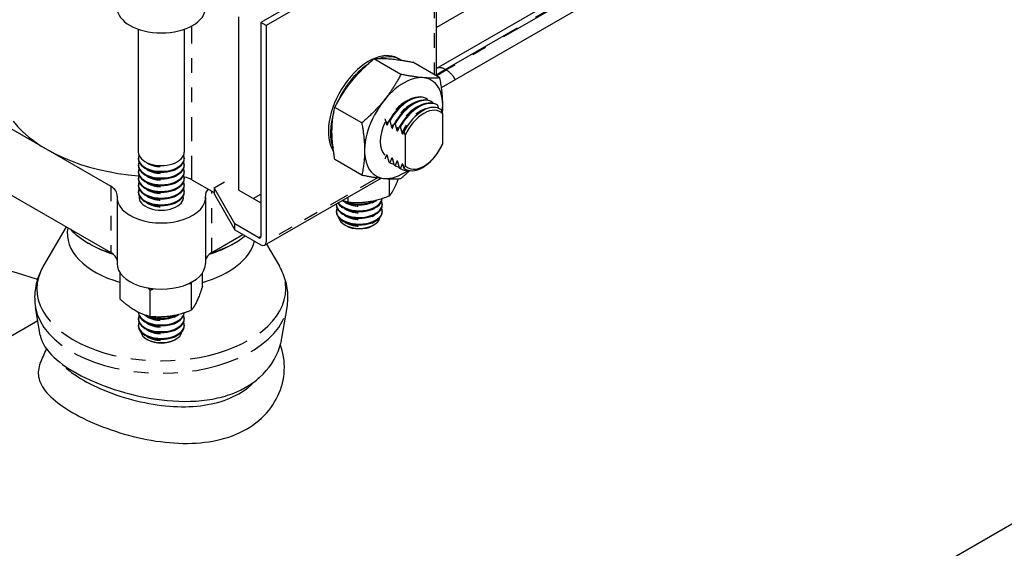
# Model space of a CAD drawing. Header units: inches. Extents: x 3 to 360, y 8 to 227.
# Tile 81 of 98: x 112.36 to 119.04, y 164.29 to 167.87. Entities that reach past the tile are written whole.
import ezdxf

# ---------------------------------------------------------------- set-up
doc = ezdxf.new("R2010")
doc.units = ezdxf.units.IN
doc.header["$LTSCALE"] = 10.666667
doc.header["$MEASUREMENT"] = 0
doc.linetypes.add('DOUBLE_DASH_DOUBLE_DOT', pattern=[0.74, 0.24, -0.06, 0.24, -0.06, 0.01, -0.06, 0.01, -0.06])
doc.layers.get('0').update_dxf_attribs({"lineweight": 25})
doc.layers.add('PHANTOM', color=7, linetype='DOUBLE_DASH_DOUBLE_DOT', lineweight=25)

msp = doc.modelspace()

# ---------------------------------------------------------------- linework, layer by layer
for p, q in [((115.2251, 167.4135), (119.9329, 170.1316)), ((118.3403, 169.6399), (115.1911, 167.8217)), ((118.3797, 169.384), (115.1911, 167.5431)), ((115.1911, 167.4931), (115.1911, 168.5143)), ((114.3937, 168.0828), (113.9999, 167.8554)), ((114.4291, 168.0624), (114.0353, 167.835)), ((113.8493, 166.7176), (113.8493, 167.8934)), ((114.0353, 167.835), (113.9999, 167.8554)), ((113.9999, 167.8554), (113.9999, 166.4021)), ((114.0353, 167.835), (114.0353, 166.3653)), ((113.1676, 167.8096), (113.1676, 166.9748)), ((113.4801, 167.8096), (113.4801, 166.9748)), ((114.9494, 167.5032), (114.7664, 167.6089)), ((114.9281, 167.6122), (114.9423, 167.604)), ((115.2147, 167.4795), (115.0317, 167.5852)), ((115.1269, 167.3358), (115.1225, 167.3383)), ((115.1623, 167.3154), (115.1579, 167.3179)), ((115.1976, 167.2949), (115.1932, 167.2975)), ((112.1115, 167.2449), (112.9806, 166.7431)), ((114.6842, 167.1733), (114.5012, 167.2789)), ((115.2331, 167.0305), (115.2331, 167.2351)), ((114.8702, 167.19), (114.8747, 167.1874)), ((114.9056, 167.1696), (114.91, 167.167)), ((114.9409, 167.1492), (114.9454, 167.1466)), ((114.9785, 167.0881), (114.9785, 166.8835)), ((113.1676, 166.9351), (113.1676, 166.9295)), ((113.4801, 166.9351), (113.4801, 166.9295)), ((114.6842, 166.8196), (114.5012, 166.9253)), ((114.8747, 166.9041), (114.8702, 166.9067)), ((114.8769, 166.9028), (114.8725, 166.9053)), ((113.1676, 166.8898), (113.1676, 166.8841)), ((113.1676, 166.8444), (113.1676, 166.8387)), ((113.4801, 166.8898), (113.4801, 166.8841)), ((113.4801, 166.8444), (113.4801, 166.8387)), ((114.91, 166.8837), (114.9056, 166.8863)), ((114.9123, 166.8823), (114.9079, 166.8849)), ((114.9454, 166.8633), (114.9409, 166.8658)), ((114.9476, 166.8619), (114.9432, 166.8645)), ((112.1115, 166.7958), (112.9806, 166.294)), ((113.1676, 166.799), (113.1676, 166.7934)), ((113.4801, 166.799), (113.4801, 166.7934)), ((113.5311, 166.787), (113.6817, 166.7001)), ((113.6817, 166.7327), (113.7524, 166.7736)), ((114.0249, 166.3424), (114.8154, 166.7988)), ((114.8716, 166.6772), (114.8716, 166.7943)), ((113.1676, 166.7537), (113.1676, 166.748)), ((113.1676, 166.7083), (113.1676, 166.7026)), ((113.4801, 166.7537), (113.4801, 166.748)), ((113.4801, 166.7083), (113.4801, 166.7026)), ((113.8232, 166.4878), (113.6817, 166.7327)), ((113.6817, 166.7327), (113.6817, 166.6919)), ((113.8493, 166.7176), (113.9999, 166.6307)), ((113.0239, 166.6674), (113.0239, 166.2183)), ((113.6239, 166.6674), (113.6239, 166.2183)), ((113.6817, 166.6919), (113.8232, 166.447)), ((113.9483, 166.6605), (113.9999, 166.6903)), ((114.5926, 166.634), (114.5926, 166.6702)), ((114.5111, 166.6221), (114.5111, 166.6165)), ((114.5111, 166.5768), (114.5111, 166.5711)), ((114.8236, 166.6221), (114.8236, 166.6165)), ((114.8236, 166.5768), (114.8236, 166.5711)), ((112.678, 166.4687), (112.5229, 166.2003)), ((113.8232, 166.447), (113.8232, 166.4878)), ((113.9858, 166.3939), (113.8232, 166.4878)), ((113.8232, 166.447), (113.9999, 166.3449)), ((114.5766, 166.4761), (114.5678, 166.4812)), ((114.7582, 166.4761), (114.767, 166.4812)), ((113.6671, 166.294), (113.8776, 166.4155)), ((112.843, 166.3489), (112.8289, 166.3571)), ((113.8047, 166.3489), (113.8189, 166.3571)), ((114.0383, 166.3501), (114.1248, 166.2003)), ((101.3872, 154.2281), (122.1829, 166.2344)), ((113.045, 165.9762), (113.045, 166.1545)), ((113.6028, 166.0625), (113.6028, 166.1545)), ((113.2491, 165.8584), (113.2491, 166.039)), ((113.5281, 165.9015), (113.5281, 166.0822)), ((112.5025, 165.7323), (112.4703, 165.9207)), ((114.1416, 165.711), (114.1775, 165.9207)), ((98.7638, 157.9096), (112.4855, 165.8318)), ((113.1676, 165.888), (113.1676, 165.8861)), ((113.1676, 165.8465), (113.1676, 165.8408)), ((113.4801, 165.8465), (113.4801, 165.8408)), ((113.1676, 165.8011), (113.1676, 165.7954)), ((113.4801, 165.8011), (113.4801, 165.7954)), ((113.2331, 165.7005), (113.2243, 165.7055)), ((113.4147, 165.7005), (113.4235, 165.7055))]:
    msp.add_line(p, q)
for centre, major_axis, start_param, end_param in [((113.3239, 167.9574), (0.3, 0), 3.141593, 6.283185), ((114.7331, 167.2744), (0.195, 0.3377), 0, 2.864859), ((114.7473, 167.2663), (-0.195, -0.3377), 4.025731, 4.918534), ((114.7473, 167.2663), (0.195, 0.3377), 6.244972, 6.85801), ((114.9686, 167.1385), (0.1875, 0.3248), 5.345007, 10.316355), ((114.9975, 167.1218), (0.125, 0.2165), 0, 1.5892), ((115.0019, 167.1193), (0.125, 0.2165), 6.264781, 7.872386), ((115.0329, 167.1014), (0.125, 0.2165), 0, 1.5892), ((115.0373, 167.0988), (0.125, 0.2165), 6.264781, 7.872386), ((115.0682, 167.081), (0.125, 0.2165), 0, 1.5892), ((115.0726, 167.0784), (0.125, 0.2165), 6.264781, 7.872386), ((114.7473, 167.2663), (-0.195, -0.3377), 5.082231, 5.855304), ((115.0977, 167.064), (0.1178, 0.2041), 6.199266, 7.937901), ((115.1058, 167.0593), (0.1097, 0.1899), 6.105981, 8.031186), ((113.3239, 167.4431), (1.1, 0), 3.561206, 4.571908), ((114.9686, 167.1385), (-0.1125, -0.1949), 4.854286, 6.141288), ((115.1058, 167.0593), (-0.1097, -0.1899), 6.105981, 8.031186), ((113.3239, 166.9748), (-0.1562, 0), 0, 3.141593), ((115.0977, 167.064), (-0.1178, -0.2041), 6.199266, 7.937901), ((113.3239, 166.9351), (0.1562, 0), 2.91979, 6.504988), ((113.3239, 166.8898), (0.1562, 0), 2.91979, 6.504988), ((113.3239, 166.9295), (-0.1562, 0), 0, 3.141593), ((114.9975, 167.1218), (-0.125, -0.2165), 6.264781, 6.283185), ((115.0019, 167.1193), (-0.125, -0.2165), 6.264781, 6.479417), ((113.3239, 166.8444), (0.1562, 0), 2.91979, 6.504988), ((113.3239, 166.8841), (-0.1562, 0), 0, 3.141593), ((113.3239, 166.8387), (-0.1562, 0), 0, 3.141593), ((115.0329, 167.1014), (-0.125, -0.2165), 6.264781, 6.283185), ((115.0373, 167.0988), (-0.125, -0.2165), 6.264781, 6.479417), ((115.0682, 167.081), (-0.125, -0.2165), 6.264781, 6.283185), ((115.0726, 167.0784), (-0.125, -0.2165), 6.264781, 6.671368), ((113.3239, 166.799), (0.1562, 0), 2.91979, 6.504988), ((113.3239, 166.7537), (0.1562, 0), 2.91979, 6.504988), ((113.3239, 166.7934), (-0.1562, 0), 0, 3.141593), ((113.4321, 166.7299), (0.14, 0), 0.785398, 1.22416), ((112.8746, 166.6818), (0.15, 0), 6.227515, 7.068583), ((113.3239, 166.7083), (0.1562, 0), 2.91979, 6.504988), ((113.3239, 166.748), (-0.1562, 0), 0, 3.141593), ((113.3239, 166.7026), (-0.1562, 0), 0, 3.141593), ((113.7732, 166.6818), (-0.15, 0), 5.783956, 6.338856), ((113.3239, 166.6674), (-0.3, 0), 6.227515, 9.480448), ((113.3239, 166.6674), (0.15, 0), 3.042255, 6.382523), ((114.6674, 166.6221), (0.1562, 0), 3.130484, 6.504988), ((114.6674, 166.6618), (-0.1562, 0), 0.369724, 3.117945), ((114.6674, 166.6675), (0.1562, 0), 3.559406, 6.194502), ((114.6674, 166.7072), (0.1562, 0), 3.887926, 5.577668), ((114.6674, 166.7129), (-0.1562, 0), 1.034741, 2.282431), ((114.6674, 166.5768), (0.1562, 0), 2.91979, 6.504988), ((114.6674, 166.6165), (-0.1562, 0), 0, 3.141593), ((114.6674, 166.5711), (-0.1562, 0), 0, 3.141593), ((114.6674, 166.5387), (0.1408, 0), 3.232047, 6.192731), ((113.3239, 166.4224), (-0.638, 0), 6.175431, 7.401538), ((113.3239, 166.6429), (-0.7, 0), 0.491572, 1.075249), ((114.6674, 166.5286), (-0.1284, 0), 0.785398, 2.356194), ((113.3239, 166.4224), (0.638, 0), 5.164833, 6.141876), ((113.3239, 166.6429), (-0.7, 0), 2.066344, 2.518477), ((113.9858, 166.4102), (0.01, -0.0173), 5.497787, 7.068583), ((113.9999, 166.3857), (0.025, -0.0433), 5.497787, 7.068583), ((113.3239, 166.6266), (0.68, 0), 3.926991, 4.212614), ((113.3239, 166.6266), (0.68, 0), 5.212164, 5.497787), ((112.8746, 166.2328), (0.15, 0), 0.096449, 0.785398), ((113.7732, 166.2328), (-0.15, 0), 5.497787, 6.186736), ((113.3239, 166.2183), (-0.3, 0), 0, 3.141593), ((113.3239, 165.8465), (0.1562, 0), 2.91979, 6.504988), ((113.3239, 165.8861), (-0.1562, 0), 0, 3.117945), ((113.3239, 165.8408), (-0.1562, 0), 0, 3.141593), ((113.3239, 165.8918), (0.1562, 0), 3.185026, 6.194502), ((113.3239, 165.9315), (0.1562, 0), 3.887926, 5.577668), ((113.3239, 165.9372), (-0.1562, 0), 1.034741, 2.282431), ((113.3239, 165.8011), (0.1562, 0), 2.91979, 6.504988), ((113.3239, 165.7954), (-0.1562, 0), 0, 3.141593), ((113.3239, 165.763), (0.1408, 0), 3.232047, 6.192731), ((113.3239, 165.7529), (-0.1284, 0), 0.785398, 2.356194)]:
    msp.add_ellipse(centre, major_axis=major_axis, ratio=0.57735, start_param=start_param, end_param=end_param)
for points, weights in [([(114.5012, 167.2789), (114.5981, 167.4645), (114.7664, 167.6089)], [1, 1.15470053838, 1]), ([(114.7664, 167.6089), (114.8634, 167.6176), (115.0317, 167.5852)], [1, 1.15470053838, 1]), ([(114.9494, 167.5032), (114.8525, 167.3176), (114.6842, 167.1733)], [1, 1.15470053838, 1]), ([(115.2147, 167.4795), (115.1178, 167.4707), (114.9494, 167.5032)], [1, 1.15470053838, 1]), ([(115.2319, 167.239), (115.2394, 167.3425), (115.2147, 167.4795)], [1.06919304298, 1.10246925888, 1]), ([(115.1311, 167.3278), (115.1302, 167.3311), (115.1292, 167.3344)], [1.00102348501, 1.00060382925, 1]), ([(115.1665, 167.3074), (115.1655, 167.3107), (115.1646, 167.314)], [1.00102348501, 1.00060382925, 1]), ([(114.5012, 166.9253), (114.4655, 167.1227), (114.5012, 167.2789)], [1, 1.15470053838, 1]), ([(115.2058, 167.2728), (115.203, 167.2828), (115.1999, 167.2936)], [1.00197938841, 1.00195454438, 1]), ([(115.2331, 167.2351), (115.2294, 167.2477), (115.225, 167.2616)], [1, 1.00173233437, 1]), ([(114.6842, 167.1733), (114.7199, 166.9758), (114.6842, 166.8196)], [1, 1.15470053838, 1]), ([(114.8413, 167.2007), (114.8464, 167.183), (114.8503, 167.1672)], [1.00108920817, 1.00330746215, 1]), ([(114.8592, 167.1621), (114.8639, 167.1755), (114.8702, 167.19)], [1, 1.00395941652, 1]), ([(114.8747, 167.1874), (114.8809, 167.1657), (114.8857, 167.1468)], [1, 1.00395941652, 1]), ([(114.8945, 167.1417), (114.8993, 167.1551), (114.9056, 167.1696)], [1, 1.00395941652, 1]), ([(114.91, 167.167), (114.9163, 167.1453), (114.9211, 167.1264)], [1, 1.00395941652, 1]), ([(114.9299, 167.1213), (114.9347, 167.1347), (114.9409, 167.1492)], [1, 1.00395941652, 1]), ([(114.9454, 167.1466), (114.9516, 167.1249), (114.9564, 167.106)], [1, 1.00395941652, 1]), ([(114.9652, 167.1009), (114.9677, 167.1076), (114.9704, 167.1146)], [1, 1.00100414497, 1]), ([(114.9704, 167.1146), (114.9749, 167.1008), (114.9785, 167.0881)], [1, 1.00173233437, 1]), ([(115.225, 167.0133), (115.2294, 167.022), (115.2331, 167.0305)], [1, 1.00173233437, 1]), ([(114.8503, 166.9524), (114.8464, 166.9412), (114.8413, 166.9293)], [1, 1.00330746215, 1.00108920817]), ([(114.8702, 166.9067), (114.8639, 166.9284), (114.8592, 166.9473)], [1, 1.00395941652, 1]), ([(114.8857, 166.932), (114.8809, 166.9186), (114.8747, 166.9041)], [1, 1.00395941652, 1]), ([(114.9056, 166.8863), (114.8993, 166.908), (114.8945, 166.9269)], [1, 1.00395941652, 1]), ([(114.9211, 166.9116), (114.9163, 166.8982), (114.91, 166.8837)], [1, 1.00395941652, 1]), ([(114.9409, 166.8658), (114.9347, 166.8876), (114.9299, 166.9065)], [1, 1.00395941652, 1]), ([(114.9564, 166.8912), (114.9516, 166.8778), (114.9454, 166.8633)], [1, 1.00395941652, 1]), ([(114.9494, 166.7959), (114.9815, 166.8234), (115.0091, 166.8499)], [1, 1.02616935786, 1.04348502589]), ([(114.9704, 166.8663), (114.9677, 166.8765), (114.9652, 166.8861)], [1, 1.00100414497, 1]), ([(114.9785, 166.8835), (114.9749, 166.8751), (114.9704, 166.8663)], [1, 1.00173233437, 1]), ([(114.6842, 166.8196), (114.8525, 166.7871), (114.9494, 166.7959)], [1, 1.15470053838, 1]), ([(114.9313, 166.7946), (114.9027, 166.716), (114.8716, 166.6772)], [1.04687738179, 1.12590009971, 1]), ([(114.5926, 166.634), (114.5711, 166.6393), (114.5514, 166.6464)], [1, 1.02906687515, 1.04721092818]), ([(114.8716, 166.6772), (114.7321, 166.6216), (114.5926, 166.634)], [1, 1.15470053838, 1]), ([(113.2332, 166.0532), (113.241, 166.0464), (113.2491, 166.039)], [1.02003780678, 1.01076848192, 1]), ([(113.2491, 166.039), (113.2607, 166.0436), (113.2719, 166.0477)], [1, 1.01125975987, 1.0208804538]), ([(113.5121, 166.0834), (113.5199, 166.0829), (113.5281, 166.0822)], [1.01490659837, 1.00785181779, 1]), ([(113.5281, 166.0822), (113.5299, 166.0879), (113.5318, 166.0934)], [1, 1.00679799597, 1.01299854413]), ([(113.6028, 166.0625), (113.5654, 165.948), (113.5281, 165.9015)], [1, 1.15470053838, 1]), ([(113.2491, 165.8584), (113.1471, 165.8833), (113.045, 165.9762)], [1, 1.15470053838, 1]), ([(113.5281, 165.9015), (113.3886, 165.8459), (113.2491, 165.8584)], [1, 1.15470053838, 1])]:
    msp.add_rational_spline(points, weights, degree=2)
for points, knots in [([(114.8503, 167.1672), (114.8506, 167.1661), (114.8511, 167.1648), (114.852, 167.1628), (114.8526, 167.1618), (114.8536, 167.1604), (114.8542, 167.1599), (114.8553, 167.1593), (114.8559, 167.1591), (114.857, 167.1592), (114.8576, 167.1596), (114.8585, 167.1605), (114.8589, 167.1613), (114.8592, 167.1621)], [0.01991962, 0.01991962, 0.01991962, 0.01991962, 0.02347909, 0.02347909, 0.0265162, 0.0265162, 0.02874734, 0.02874734, 0.03097849, 0.03097849, 0.0340156, 0.0340156, 0.03757507, 0.03757507, 0.03757507, 0.03757507]), ([(114.8857, 167.1468), (114.886, 167.1457), (114.8864, 167.1444), (114.8873, 167.1424), (114.8879, 167.1414), (114.889, 167.14), (114.8896, 167.1395), (114.8906, 167.1389), (114.8913, 167.1387), (114.8923, 167.1388), (114.8929, 167.1392), (114.8938, 167.1401), (114.8943, 167.1409), (114.8945, 167.1417)], [0.01991962, 0.01991962, 0.01991962, 0.01991962, 0.02347909, 0.02347909, 0.0265162, 0.0265162, 0.02874734, 0.02874734, 0.03097849, 0.03097849, 0.0340156, 0.0340156, 0.03757507, 0.03757507, 0.03757507, 0.03757507]), ([(114.9211, 167.1264), (114.9213, 167.1253), (114.9218, 167.124), (114.9227, 167.122), (114.9233, 167.1209), (114.9243, 167.1196), (114.9249, 167.1191), (114.926, 167.1184), (114.9266, 167.1183), (114.9277, 167.1184), (114.9283, 167.1188), (114.9292, 167.1197), (114.9296, 167.1205), (114.9299, 167.1213)], [0.01991962, 0.01991962, 0.01991962, 0.01991962, 0.02347909, 0.02347909, 0.0265162, 0.0265162, 0.02874734, 0.02874734, 0.03097849, 0.03097849, 0.0340156, 0.0340156, 0.03757507, 0.03757507, 0.03757507, 0.03757507]), ([(114.9564, 167.106), (114.9567, 167.1048), (114.9571, 167.1036), (114.958, 167.1016), (114.9586, 167.1005), (114.9597, 167.0992), (114.9603, 167.0986), (114.9614, 167.098), (114.962, 167.0979), (114.963, 167.098), (114.9636, 167.0983), (114.9645, 167.0993), (114.965, 167.1001), (114.9652, 167.1009)], [0.01991962, 0.01991962, 0.01991962, 0.01991962, 0.02347909, 0.02347909, 0.0265162, 0.0265162, 0.02874734, 0.02874734, 0.03097849, 0.03097849, 0.0340156, 0.0340156, 0.03757507, 0.03757507, 0.03757507, 0.03757507]), ([(114.8592, 166.9473), (114.8589, 166.9484), (114.8585, 166.9497), (114.8576, 166.9517), (114.857, 166.9527), (114.8559, 166.9541), (114.8553, 166.9546), (114.8542, 166.9552), (114.8536, 166.9554), (114.8526, 166.9553), (114.852, 166.9549), (114.8511, 166.954), (114.8506, 166.9532), (114.8503, 166.9524)], [0.01991962, 0.01991962, 0.01991962, 0.01991962, 0.02347909, 0.02347909, 0.0265162, 0.0265162, 0.02874734, 0.02874734, 0.03097849, 0.03097849, 0.0340156, 0.0340156, 0.03757507, 0.03757507, 0.03757507, 0.03757507]), ([(114.8945, 166.9269), (114.8943, 166.928), (114.8938, 166.9293), (114.8929, 166.9313), (114.8923, 166.9323), (114.8913, 166.9337), (114.8906, 166.9342), (114.8896, 166.9348), (114.889, 166.935), (114.8879, 166.9349), (114.8873, 166.9345), (114.8864, 166.9336), (114.886, 166.9328), (114.8857, 166.932)], [0.01991962, 0.01991962, 0.01991962, 0.01991962, 0.02347909, 0.02347909, 0.0265162, 0.0265162, 0.02874734, 0.02874734, 0.03097849, 0.03097849, 0.0340156, 0.0340156, 0.03757507, 0.03757507, 0.03757507, 0.03757507]), ([(114.9299, 166.9065), (114.9296, 166.9076), (114.9292, 166.9089), (114.9283, 166.9109), (114.9277, 166.9119), (114.9266, 166.9132), (114.926, 166.9138), (114.9249, 166.9144), (114.9243, 166.9146), (114.9233, 166.9145), (114.9227, 166.9141), (114.9218, 166.9132), (114.9213, 166.9124), (114.9211, 166.9116)], [0.01991962, 0.01991962, 0.01991962, 0.01991962, 0.02347909, 0.02347909, 0.0265162, 0.0265162, 0.02874734, 0.02874734, 0.03097849, 0.03097849, 0.0340156, 0.0340156, 0.03757507, 0.03757507, 0.03757507, 0.03757507]), ([(114.9652, 166.8861), (114.965, 166.8872), (114.9645, 166.8885), (114.9636, 166.8904), (114.963, 166.8915), (114.962, 166.8928), (114.9614, 166.8934), (114.9603, 166.894), (114.9597, 166.8941), (114.9586, 166.8941), (114.958, 166.8937), (114.9571, 166.8927), (114.9567, 166.892), (114.9564, 166.8912)], [0.01991962, 0.01991962, 0.01991962, 0.01991962, 0.02347909, 0.02347909, 0.0265162, 0.0265162, 0.02874734, 0.02874734, 0.03097849, 0.03097849, 0.0340156, 0.0340156, 0.03757507, 0.03757507, 0.03757507, 0.03757507]), ([(112.5229, 166.2003), (112.5133, 166.1837), (112.5047, 166.1665), (112.4898, 166.1311), (112.4835, 166.1128), (112.4735, 166.0754), (112.4698, 166.0563), (112.4651, 166.0177), (112.4641, 165.9982), (112.4651, 165.9592), (112.467, 165.9398), (112.4703, 165.9207)], [5.1757174, 5.1757174, 5.1757174, 5.1757174, 5.259817, 5.259817, 5.3439165, 5.3439165, 5.428016, 5.428016, 5.5121155, 5.5121155, 5.596215, 5.596215, 5.596215, 5.596215]), ([(114.1775, 165.9207), (114.1807, 165.9398), (114.1826, 165.9592), (114.1836, 165.9982), (114.1827, 166.0177), (114.178, 166.0563), (114.1743, 166.0754), (114.1642, 166.1128), (114.1579, 166.1311), (114.143, 166.1665), (114.1344, 166.1837), (114.1248, 166.2003)], [2.2577666, 2.2577666, 2.2577666, 2.2577666, 2.3418661, 2.3418661, 2.4259657, 2.4259657, 2.5100652, 2.5100652, 2.5941647, 2.5941647, 2.6782642, 2.6782642, 2.6782642, 2.6782642]), ([(112.5025, 165.7323), (112.504, 165.7239), (112.506, 165.7155), (112.524, 165.6601), (112.559, 165.6131), (112.6638, 165.523), (112.7303, 165.481), (112.8884, 165.404), (112.9781, 165.3701), (113.1681, 165.3168), (113.2666, 165.2977), (113.4707, 165.2789), (113.575, 165.2812), (113.7182, 165.3074), (113.7629, 165.3195), (113.888, 165.3665), (113.9589, 165.4116), (114.0744, 165.5289), (114.1152, 165.6013), (114.1374, 165.6889), (114.1397, 165.6999), (114.1416, 165.711)], [1.937744, 1.937744, 1.937744, 1.937744, 2.08298, 2.08298, 2.889813, 2.889813, 3.653406, 3.653406, 4.419666, 4.419666, 5.177635, 5.177635, 6.001386, 6.001386, 6.400865, 6.400865, 7.19039, 7.19039, 8.037844, 8.037844, 8.159692, 8.159692, 8.159692, 8.159692]), ([(112.503, 165.5425), (112.4895, 165.5112), (112.4855, 165.4795), (112.4911, 165.4485), (112.4975, 165.4128), (112.5165, 165.3768), (112.548, 165.3407), (112.5797, 165.3041), (112.6242, 165.2674), (112.6802, 165.2316), (112.7349, 165.1966), (112.7993, 165.1632), (112.8697, 165.1332), (112.9418, 165.1024), (113.021, 165.0749), (113.1024, 165.0529), (113.182, 165.0315), (113.2666, 165.0148), (113.3491, 165.0057), (113.4295, 164.9969), (113.5123, 164.995), (113.5897, 165.002), (113.6656, 165.0089), (113.7406, 165.0249), (113.8075, 165.0501), (113.8742, 165.0752), (113.935, 165.1104), (113.9847, 165.1523), (114.0347, 165.1944), (114.0758, 165.2456), (114.1043, 165.299), (114.1334, 165.3533), (114.1514, 165.4134), (114.1571, 165.472), (114.1629, 165.532), (114.1564, 165.5935), (114.1378, 165.6504), (114.1359, 165.6561), (114.1339, 165.6618), (114.1318, 165.6675)], [0.0516918, 0.0516918, 0.0516918, 0.0516918, 0.0942091, 0.0942091, 0.0942091, 0.1431049, 0.1431049, 0.1431049, 0.1924813, 0.1924813, 0.1924813, 0.240666, 0.240666, 0.240666, 0.2900333, 0.2900333, 0.2900333, 0.3383029, 0.3383029, 0.3383029, 0.3853136, 0.3853136, 0.3853136, 0.4314847, 0.4314847, 0.4314847, 0.4774334, 0.4774334, 0.4774334, 0.5236436, 0.5236436, 0.5236436, 0.5706777, 0.5706777, 0.5706777, 0.6189401, 0.6189401, 0.6189401, 0.6237952, 0.6237952, 0.6237952, 0.6237952]), ([(112.6785, 165.5094), (112.7008, 165.4898), (112.7268, 165.4703), (112.7561, 165.4513), (112.8081, 165.4177), (112.8709, 165.3856), (112.937, 165.3583), (113.0048, 165.3303), (113.0805, 165.3055), (113.1559, 165.2871), (113.2296, 165.2691), (113.3071, 165.2562), (113.3807, 165.2504), (113.4523, 165.2448), (113.5244, 165.2456), (113.5903, 165.2536), (113.655, 165.2613), (113.7172, 165.2763), (113.7722, 165.2978), (113.8269, 165.3192), (113.8762, 165.3476), (113.9177, 165.3817), (113.9214, 165.3848), (113.9251, 165.388), (113.9287, 165.3911)], [0.1653133, 0.1653133, 0.1653133, 0.1653133, 0.1924813, 0.1924813, 0.1924813, 0.240666, 0.240666, 0.240666, 0.2900333, 0.2900333, 0.2900333, 0.3383029, 0.3383029, 0.3383029, 0.3853136, 0.3853136, 0.3853136, 0.4314848, 0.4314848, 0.4314848, 0.4774335, 0.4774335, 0.4774335, 0.4815826, 0.4815826, 0.4815826, 0.4815826])]:
    msp.add_open_spline(points, degree=3, knots=knots)
for points in [[(112.503, 165.5425), (112.5169, 165.5747), (112.5308, 165.6068), (112.5446, 165.639)], [(113.987, 165.4421), (113.9675, 165.4251), (113.9481, 165.4081), (113.9287, 165.3911)]]:
    msp.add_open_spline(points, degree=3)
at = {"layer": 'PHANTOM', "ltscale": 0.221079}
msp.add_line((115.2507, 167.5369), (118.3864, 169.3473), dxfattribs=at)
at = {"layer": 'PHANTOM', "ltscale": 0.220677}
msp.add_line((118.3877, 169.3399), (115.2578, 167.5329), dxfattribs=at)
at = {"layer": 'PHANTOM', "ltscale": 0.060513}
msp.add_line((115.1764, 168.4938), (115.1764, 167.5016), dxfattribs=at)
at = {"layer": 'PHANTOM', "ltscale": 0.063747}
msp.add_line((113.5311, 166.787), (113.5311, 167.8322), dxfattribs=at)
at = {"layer": 'PHANTOM', "ltscale": 0.000398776}
msp.add_line((115.2578, 167.5329), (115.2507, 167.5369), dxfattribs=at)
at = {"layer": 'PHANTOM', "ltscale": 0.05322}
msp.add_line((114.7912, 166.8017), (114.0353, 166.3653), dxfattribs=at)
at = {"layer": 'PHANTOM', "ltscale": 0.027333}
msp.add_line((112.9806, 166.7431), (112.9806, 166.294), dxfattribs=at)
at = {"layer": 'PHANTOM', "ltscale": 0.025221}
msp.add_line((113.6671, 166.294), (113.6671, 166.7085), dxfattribs=at)
at = {"layer": 'PHANTOM', "ltscale": 0.000897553}
msp.add_line((113.9999, 166.4021), (113.9858, 166.3939), dxfattribs=at)
at = {"layer": 'PHANTOM', "ltscale": 0.458432}
msp.add_ellipse((121.4556, 168.4126), major_axis=(-2.2188, 3.843), ratio=0.57735, start_param=2.687279, end_param=6.764522, dxfattribs=at)
at = {"layer": 'PHANTOM', "ltscale": 0.004568}
msp.add_ellipse((115.2507, 167.439), major_axis=(-0.06, 0.1039), ratio=0.57735, start_param=5.497787, end_param=6.277738, dxfattribs=at)
at = {"layer": 'PHANTOM', "ltscale": 0.004118}
msp.add_ellipse((115.2507, 166.9246), major_axis=(0.375, 0.6495), ratio=0.57735, start_param=0.785398, end_param=0.898156, dxfattribs=at)
at = {"layer": 'PHANTOM', "ltscale": 0.004419}
msp.add_ellipse((115.2578, 166.9205), major_axis=(-0.375, -0.6495), ratio=0.57735, start_param=3.926991, end_param=4.047785, dxfattribs=at)
at = {"layer": 'PHANTOM', "ltscale": 0.004707}
msp.add_ellipse((115.2578, 167.4349), major_axis=(0.06, -0.1039), ratio=0.57735, start_param=1.553003, end_param=2.356194, dxfattribs=at)
at = {"layer": 'PHANTOM', "ltscale": 0.011468}
for centre in [(114.9776, 167.1333), (115.013, 167.1129), (115.0483, 167.0925)]:
    msp.add_ellipse(centre, major_axis=(0.1115, 0.1931), ratio=0.57735, start_param=0.684785, end_param=1.725137, dxfattribs=at)
at = {"layer": 'PHANTOM', "ltscale": 0.014473}
msp.add_ellipse((115.0837, 167.0721), major_axis=(0.1115, 0.1931), ratio=0.57735, start_param=0.414568, end_param=1.725137, dxfattribs=at)
at = {"layer": 'PHANTOM', "ltscale": 0.011785}
for centre in [(113.3239, 166.9493), (113.3239, 166.9039), (113.3239, 166.8586), (113.3239, 166.8132), (113.3239, 166.7679), (113.3239, 166.7225), (113.3239, 166.6771), (114.6674, 166.6817), (114.6674, 166.6363), (114.6674, 166.5909), (114.6674, 166.5456), (113.3239, 165.906), (113.3239, 165.8606), (113.3239, 165.8153), (113.3239, 165.7699)]:
    msp.add_ellipse(centre, major_axis=(-0.1262, 0), ratio=0.57735, start_param=0.626565, end_param=2.515028, dxfattribs=at)
at = {"layer": 'PHANTOM', "ltscale": 0.000980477}
for centre in [(114.9776, 167.1333), (115.013, 167.1129), (115.0483, 167.0925), (115.0837, 167.0721)]:
    msp.add_ellipse(centre, major_axis=(-0.1115, -0.1931), ratio=0.57735, start_param=6.128845, end_param=6.226014, dxfattribs=at)
at = {"layer": 'PHANTOM', "ltscale": 0.161691}
msp.add_ellipse((113.239, 161.2683), major_axis=(-2.75, 4.7631), ratio=0.57735, start_param=5.693411, end_param=6.283185, dxfattribs=at)
at = {"layer": 'PHANTOM', "ltscale": 0.159338}
msp.add_ellipse((113.3239, 166.046), major_axis=(-0.8444, 0), ratio=0.57735, start_param=5.961116, end_param=9.746848, dxfattribs=at)
at = {"layer": 'PHANTOM', "ltscale": 0.125882}
msp.add_ellipse((113.3239, 165.9693), major_axis=(-0.8577, 0), ratio=0.57735, start_param=0.098428, end_param=3.043165, dxfattribs=at)

doc.saveas('drawing.dxf')
